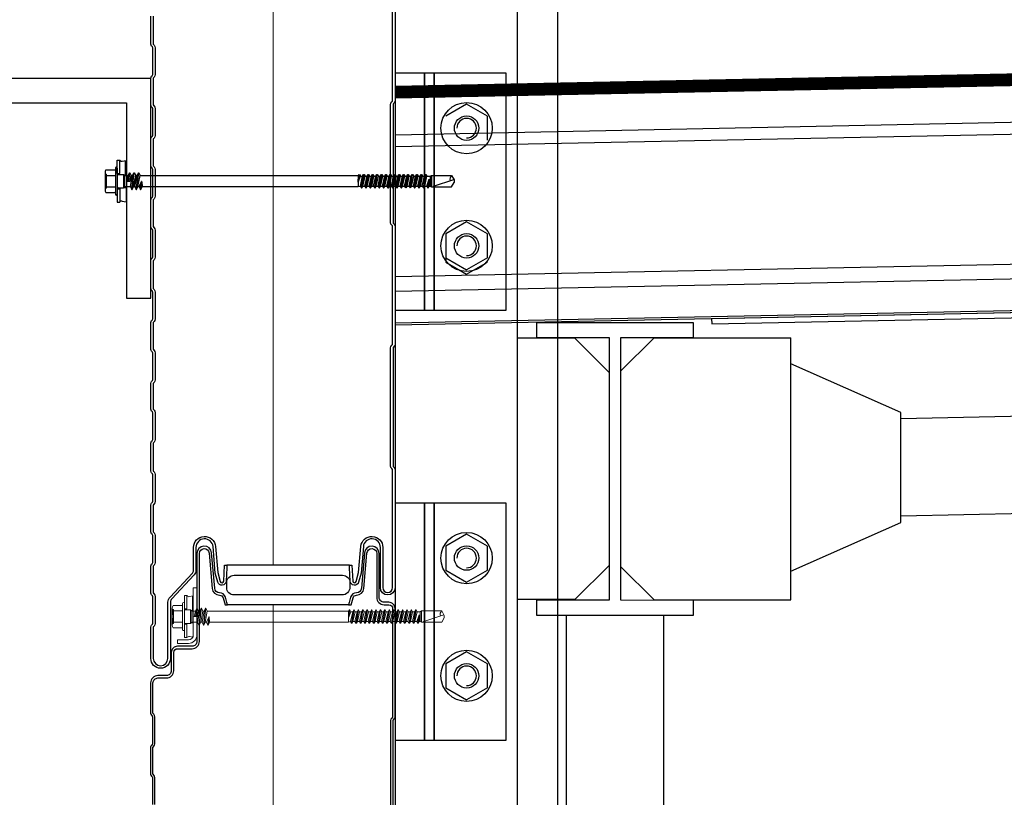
# Model space of a CAD drawing. Header units: millimetres. Extents: x -4835 to 23023, y -15404 to 3906.
# Tile 117 of 256: x 5074 to 5114, y -3531 to -3499. Entities that reach past the tile are written whole.
import ezdxf

# ---------------------------------------------------------------- set-up
doc = ezdxf.new("R2010")
doc.units = ezdxf.units.MM
doc.linetypes.add('ACAD_ISO03W100', pattern=[30, 12, -18])
for name, color, linetype in [('2D- Siatka Modularna', 7, 'Continuous'), ('detale', 7, 'Continuous'), ('wypelnienia wielobokow', 7, 'Continuous')]:
    doc.layers.add(name, color=color, linetype=linetype)
for name, color, linetype, lineweight in [('a___cienka___0.15', 10, 'Continuous', 15), ('a___ocieplenie', 214, 'BATTING', 5), ('a___przekrojowa___0.5', 7, 'Continuous', 25), ('a___widokowa_0.25', 130, 'Continuous', 25)]:
    doc.layers.add(name, color=color, linetype=linetype, lineweight=lineweight)
doc.linetypes.add('BATTING', pattern='A,0.0001,-0.1,[134,ltypeshp.shx,S=0.1,R=0,X=-0.1,Y=0],-0.2,[134,ltypeshp.shx,S=0.1,R=180,X=0.1,Y=0],-0.1', length=0.4001)

msp = doc.modelspace()

# ---------------------------------------------------------------- linework, layer by layer
at = {"layer": '2D- Siatka Modularna', "color": 2, "lineweight": 25}
msp.add_line((5095.5785, -3446.6096), (5095.5785, -3664.3131), dxfattribs=at)
at = {"layer": 'a___cienka___0.15'}
msp.add_lwpolyline([(5088.9285, -3501.8915), (5162.7067, -3500.404)], dxfattribs=at)
at = {"layer": 'a___ocieplenie', "ltscale": 12}
for p, q in [((5083.9337, -3453.5774), (5083.9337, -3521.5258)), ((5083.9337, -3523.1507), (5083.9337, -3626.5258))]:
    msp.add_line(p, q, dxfattribs=at)
at = {"layer": 'a___przekrojowa___0.5'}
for p, q in [((5162.7067, -3500.9041), (5088.9285, -3502.3916)), ((5162.7067, -3510.1188), (5088.9285, -3511.6063)), ((5162.7067, -3510.206), (5088.9285, -3511.6935))]:
    msp.add_line(p, q, dxfattribs=at)
at = {"layer": 'a___przekrojowa___0.5', "flags": 128}
for points in [[(5088.9285, -3497.6639), (5088.9285, -3502.5014, -0.1989124), (5088.8954, -3502.5813), (5088.8631, -3502.6136, 0.1989124), (5088.8485, -3502.6489), (5088.8485, -3507.4864, 0.1989124), (5088.8631, -3507.5218), (5088.8954, -3507.554, -0.1989124), (5088.9285, -3507.6339), (5088.9285, -3512.4714, -0.1989124), (5088.8954, -3512.5513), (5088.8631, -3512.5836, 0.1989124), (5088.8485, -3512.6189), (5088.8485, -3517.4564, 0.1989124), (5088.8631, -3517.4918), (5088.8954, -3517.524, -0.1989124), (5088.9285, -3517.6039), (5088.9285, -3522.4414, -1), (5088.3285, -3522.4414), (5088.3285, -3520.7914, 0.9572918), (5087.6298, -3520.7609), (5087.5373, -3521.8428), (5087.4381, -3522.2131, -0.853677), (5087.0943, -3522.1771), (5087.0649, -3521.6258), (5087.0596, -3521.5258), (5087.1597, -3521.5258), (5087.1942, -3522.1718, 0.8536771), (5087.3415, -3522.1872), (5087.4385, -3521.8255), (5087.5302, -3520.7523, -0.9574047), (5088.4285, -3520.7914), (5088.4285, -3522.4414, 1), (5088.8285, -3522.4414), (5088.8285, -3517.6039, 0.1989121), (5088.8247, -3517.5947), (5088.7924, -3517.5625, -0.1989121), (5088.7485, -3517.4564), (5088.7485, -3512.6189, -0.1989127), (5088.7924, -3512.5129), (5088.8247, -3512.4806, 0.1989127), (5088.8285, -3512.4714), (5088.8285, -3507.6339, 0.1989121), (5088.8247, -3507.6247), (5088.7924, -3507.5925, -0.1989121), (5088.7485, -3507.4864), (5088.7485, -3502.6489, -0.1989127), (5088.7924, -3502.5429), (5088.8247, -3502.5106, 0.1989127), (5088.8285, -3502.5014), (5088.8285, -3497.6639, 0.1989121)], [(5079.0285, -3499.0363), (5079.0285, -3500.1771, 0.1989124), (5079.0323, -3500.1863), (5079.0645, -3500.2186, -0.1989124), (5079.1085, -3500.3246), (5079.1085, -3501.4231, -0.1989124), (5079.0645, -3501.5292), (5079.0323, -3501.5614, 0.1989124), (5079.0285, -3501.5706), (5079.0285, -3502.6691, 0.1989124), (5079.0323, -3502.6783), (5079.0645, -3502.7106, -0.1989124), (5079.1085, -3502.8166), (5079.1085, -3503.9151, -0.1989124), (5079.0645, -3504.0212), (5079.0323, -3504.0534, 0.1989124), (5079.0285, -3504.0626), (5079.0285, -3505.1611, 0.1989124), (5079.0323, -3505.1703), (5079.0645, -3505.2026, -0.1989124), (5079.1085, -3505.3086), (5079.1085, -3506.4071, -0.1989124), (5079.0645, -3506.5132), (5079.0323, -3506.5454, 0.1989124), (5079.0285, -3506.5546), (5079.0285, -3507.6531, 0.1989124), (5079.0323, -3507.6623), (5079.0645, -3507.6946, -0.1989124), (5079.1085, -3507.8006), (5079.1085, -3508.8991, -0.1989124), (5079.0645, -3509.0052), (5079.0323, -3509.0374, 0.1989124), (5079.0285, -3509.0466), (5079.0285, -3510.1874, 0.1989124), (5079.0323, -3510.1966), (5079.0645, -3510.2289, -0.1989124), (5079.1085, -3510.3349), (5079.1085, -3511.4334, -0.1989124), (5079.0645, -3511.5395), (5079.0323, -3511.5717, 0.1989124), (5079.0285, -3511.5809), (5079.0285, -3512.6794, 0.1989124), (5079.0323, -3512.6886), (5079.0645, -3512.7209, -0.1989124), (5079.1085, -3512.8269), (5079.1085, -3513.9254, -0.1989124), (5079.0645, -3514.0315), (5079.0323, -3514.0637, 0.1989124), (5079.0285, -3514.0729), (5079.0285, -3515.1272, 0.1989124), (5079.0323, -3515.1364), (5079.0645, -3515.1686, -0.1989124), (5079.1085, -3515.2747), (5079.1085, -3516.3732, -0.1989124), (5079.0645, -3516.4793), (5079.0323, -3516.5115, 0.1989124), (5079.0285, -3516.5207), (5079.0285, -3517.6615, 0.1989124), (5079.0323, -3517.6707), (5079.0645, -3517.7029, -0.1989124), (5079.1085, -3517.809), (5079.1085, -3518.9075, -0.1989124), (5079.0645, -3519.0135), (5079.0323, -3519.0458, 0.1989124), (5079.0285, -3519.055), (5079.0285, -3520.1535, 0.1989124), (5079.0323, -3520.1627), (5079.0645, -3520.1949, -0.1989124), (5079.1085, -3520.301), (5079.1085, -3521.414, -0.1989124), (5079.0645, -3521.52), (5079.0323, -3521.5523, 0.1989124), (5079.0285, -3521.5615), (5079.0285, -3522.1107), (5079.0285, -3522.66, 0.1989124), (5079.0323, -3522.6692), (5079.0645, -3522.7014, -0.1989124), (5079.1085, -3522.8075), (5079.1085, -3523.906, -0.1989124), (5079.0645, -3524.012), (5079.0323, -3524.0443, 0.1989124), (5079.0285, -3524.0535), (5079.0285, -3524.6027), (5079.0285, -3525.152), (5079.0285, -3525.3418, 0.9999527), (5079.6285, -3525.3418), (5079.6285, -3523.0408, -0.2008708), (5079.718, -3522.8271), (5080.631, -3521.8452, 0.207508), (5080.6785, -3521.7357), (5080.6785, -3520.7918, -0.9595495), (5081.577, -3520.7547), (5081.6685, -3521.8255), (5081.7655, -3522.1872, 0.853677), (5081.9128, -3522.1718), (5081.9473, -3521.5258), (5082.0474, -3521.5258), (5082.0421, -3521.6258), (5082.0127, -3522.1771, -0.853677), (5081.6689, -3522.2131), (5081.5696, -3521.8428), (5081.4772, -3520.7609, 0.9568012), (5080.7785, -3520.7918), (5080.7785, -3521.7357, -0.2034328), (5080.7022, -3521.9155), (5079.7896, -3522.8969, 0.2034355), (5079.7285, -3523.0408), (5079.7285, -3525.3418, -0.9999526), (5078.9285, -3525.3418), (5078.9285, -3525.152), (5078.9285, -3524.6027), (5078.9285, -3524.0535, -0.1989124), (5078.9616, -3523.9736), (5078.9938, -3523.9413, 0.1989124), (5079.0085, -3523.906), (5079.0085, -3522.8075, 0.1989124), (5078.9938, -3522.7721), (5078.9616, -3522.7399, -0.1989124), (5078.9285, -3522.66), (5078.9285, -3522.1107), (5078.9285, -3521.5615, -0.1989124), (5078.9616, -3521.4816), (5078.9938, -3521.4493, 0.1989124), (5079.0085, -3521.414), (5079.0085, -3520.301, 0.1989124), (5078.9938, -3520.2656), (5078.9616, -3520.2334, -0.1989124), (5078.9285, -3520.1535), (5078.9285, -3519.055, -0.1989124), (5078.9616, -3518.9751), (5078.9938, -3518.9428, 0.1989124), (5079.0085, -3518.9075), (5079.0085, -3517.809, 0.1989124), (5078.9938, -3517.7736), (5078.9616, -3517.7414, -0.1989124), (5078.9285, -3517.6615), (5078.9285, -3516.5207, -0.1989124), (5078.9616, -3516.4408), (5078.9938, -3516.4085, 0.1989124), (5079.0085, -3516.3732), (5079.0085, -3515.2747, 0.1989124), (5078.9938, -3515.2394), (5078.9616, -3515.2071, -0.1989124), (5078.9285, -3515.1272), (5078.9285, -3514.0729, -0.1989124), (5078.9616, -3513.993), (5078.9938, -3513.9608, 0.1989124), (5079.0085, -3513.9254), (5079.0085, -3512.8269, 0.1989124), (5078.9938, -3512.7916), (5078.9616, -3512.7593, -0.1989124), (5078.9285, -3512.6794), (5078.9285, -3511.5809, -0.1989124), (5078.9616, -3511.501), (5078.9938, -3511.4688, 0.1989124), (5079.0085, -3511.4334), (5079.0085, -3510.3349, 0.1989124), (5078.9938, -3510.2996), (5078.9616, -3510.2673, -0.1989124), (5078.9285, -3510.1874), (5078.9285, -3509.0466, -0.1989124), (5078.9616, -3508.9667), (5078.9938, -3508.9345, 0.1989124), (5079.0085, -3508.8991), (5079.0085, -3507.8006, 0.1989124), (5078.9938, -3507.7653), (5078.9616, -3507.733, -0.1989124), (5078.9285, -3507.6531), (5078.9285, -3506.5546, -0.1989124), (5078.9616, -3506.4747), (5078.9938, -3506.4425, 0.1989124), (5079.0085, -3506.4071), (5079.0085, -3505.3086, 0.1989124), (5078.9938, -3505.2733), (5078.9616, -3505.241, -0.1989124), (5078.9285, -3505.1611), (5078.9285, -3504.0626, -0.1989124), (5078.9616, -3503.9827), (5078.9938, -3503.9505, 0.1989124), (5079.0085, -3503.9151), (5079.0085, -3502.8166, 0.1989124), (5078.9938, -3502.7813), (5078.9616, -3502.749, -0.1989124), (5078.9285, -3502.6691), (5078.9285, -3501.5706, -0.1989124), (5078.9616, -3501.4907), (5078.9938, -3501.4585, 0.1989124), (5079.0085, -3501.4231), (5079.0085, -3500.3246, 0.1989124), (5078.9938, -3500.2893), (5078.9616, -3500.257, -0.1989124), (5078.9285, -3500.1771), (5078.9285, -3499.0363, -0.1989124)], [(5079.098, -3531.3248), (5079.098, -3530.2263, 0.1989124), (5079.0541, -3530.1203), (5079.0218, -3530.088, -0.1989124), (5079.018, -3530.0788), (5079.018, -3528.9803, -0.1989124), (5079.0218, -3528.9711), (5079.0541, -3528.9389, 0.1989124), (5079.098, -3528.8328), (5079.098, -3527.7343, 0.1989124), (5079.0541, -3527.6283), (5079.0218, -3527.596, -0.1989124), (5079.018, -3527.5868), (5079.018, -3527.0376), (5079.018, -3526.4893), (5079.018, -3526.3418, -0.4142136), (5079.218, -3526.1418), (5079.568, -3526.1418, 0.4142136), (5079.868, -3525.8418), (5079.868, -3525.0918, -0.4142136), (5080.018, -3524.9418), (5080.618, -3524.9418, 0.4142136), (5080.918, -3524.6418), (5080.918, -3523.7741, 0.3779645), (5080.918, -3523.5095), (5080.918, -3521.0418, -0.9572917), (5081.3172, -3521.0244), (5081.444, -3522.4738, 0.3896975), (5081.7438, -3522.7477, -0.3402462), (5081.8891, -3522.8589), (5081.9673, -3523.1507), (5082.0708, -3523.1507), (5082.044, -3523.0507), (5081.9857, -3522.833, 0.3408827), (5081.7429, -3522.6477, -0.3888787), (5081.5437, -3522.4651), (5081.4169, -3521.0157, 0.9572917), (5080.818, -3521.0418), (5080.818, -3523.5095, 0.1826758), (5080.843, -3523.5757, -0.3779645), (5080.843, -3523.708, 0.1826758), (5080.818, -3523.7741), (5080.818, -3524.6418, -0.4142136), (5080.618, -3524.8418), (5080.018, -3524.8418, 0.4142136), (5079.768, -3525.0918), (5079.768, -3525.8418, -0.4142136), (5079.568, -3526.0418), (5079.218, -3526.0418, 0.4142136), (5078.918, -3526.3418), (5078.918, -3526.4893), (5078.918, -3527.0376), (5078.918, -3527.5868, 0.1989124), (5078.9511, -3527.6667), (5078.9834, -3527.699, -0.1989124), (5078.998, -3527.7343), (5078.998, -3528.8328, -0.1989124), (5078.9834, -3528.8682), (5078.9511, -3528.9004, 0.1989124), (5078.918, -3528.9803), (5078.918, -3530.0788, 0.1989124), (5078.9511, -3530.1587), (5078.9834, -3530.191, -0.1989124), (5078.998, -3530.2263), (5078.998, -3531.3248, -0.1989124)], [(5088.8485, -3532.7264), (5088.8485, -3527.8889, -0.1989124), (5088.8631, -3527.8536), (5088.8954, -3527.8213, 0.1989124), (5088.9285, -3527.7414), (5088.9285, -3523.2921, 0.4142136), (5088.6785, -3523.0421), (5088.4785, -3523.0421, -0.4142136), (5088.2785, -3522.8421), (5088.2785, -3521.0421, 0.9670899), (5087.6791, -3521.0221), (5087.5528, -3522.4654, -0.3907222), (5087.3523, -3522.648, 0.3394543), (5087.1108, -3522.8333), (5087.0525, -3523.0507), (5087.0258, -3523.1507), (5087.1293, -3523.1507), (5087.2074, -3522.8592, -0.3402462), (5087.3527, -3522.748, 0.3896975), (5087.6524, -3522.4741), (5087.7788, -3521.0297, -0.9693701), (5088.1785, -3521.0421), (5088.1785, -3522.8421, 0.4142136), (5088.4785, -3523.1421), (5088.6785, -3523.1421, -0.4142136), (5088.8285, -3523.2921), (5088.8285, -3527.7414, -0.1989127), (5088.8247, -3527.7506), (5088.7924, -3527.7829, 0.1989127), (5088.7485, -3527.8889), (5088.7485, -3532.7264, 0.1989121)]]:
    msp.add_lwpolyline(points, format="xyb", dxfattribs=at)
at = {"layer": 'a___przekrojowa___0.5'}
msp.add_lwpolyline([(5094.7285, -3511.5765), (5101.1285, -3511.5774), (5101.1285, -3512.2057), (5098.1635, -3512.2065), (5098.1635, -3522.9465), (5101.1285, -3522.947), (5101.1285, -3523.5765), (5094.7285, -3523.5765), (5094.7285, -3522.9465), (5097.7085, -3522.9465), (5097.7085, -3512.2065), (5094.7285, -3512.2065)], close=True, dxfattribs=at)
at = {"layer": 'a___widokowa_0.25'}
for p, q in [((5088.9285, -3467.5774), (5088.9287, -3659.3131)), ((5093.9285, -3478.5774), (5093.9285, -3608.0474)), ((5078.9285, -3501.5774), (5048.9285, -3501.5774)), ((5078.9285, -3510.5774), (5078.9285, -3501.5774)), ((5048.9285, -3502.5774), (5077.9285, -3502.5774)), ((5077.9285, -3502.5774), (5077.9285, -3510.5774)), ((5162.7067, -3502.4107), (5088.9285, -3503.8982)), ((5162.7067, -3502.8956), (5088.9285, -3504.3831)), ((5162.7067, -3508.2238), (5088.9285, -3509.7112)), ((5162.7067, -3508.8183), (5088.9285, -3510.3057)), ((5077.9285, -3510.5774), (5078.9285, -3510.5774)), ((5096.2923, -3512.2274), (5093.9285, -3512.2274)), ((5097.6923, -3513.6274), (5096.2923, -3512.2274)), ((5098.1635, -3513.576), (5099.533, -3512.2065)), ((5099.533, -3512.2065), (5105.1335, -3512.2065)), ((5105.1335, -3522.9465), (5105.1335, -3512.2065)), ((5109.6335, -3515.266), (5105.1335, -3513.266)), ((5109.6335, -3519.766), (5109.6335, -3515.266)), ((5109.6335, -3515.5161), (5114.7657, -3515.4057)), ((5114.9285, -3519.4031), (5109.6335, -3519.517)), ((5105.1335, -3521.766), (5109.6335, -3519.766)), ((5087.0701, -3521.5258), (5082.0474, -3521.5258)), ((5097.6923, -3521.527), (5096.2923, -3522.927)), ((5098.1635, -3521.5771), (5099.533, -3522.9465)), ((5087.0258, -3523.1507), (5082.0708, -3523.1507)), ((5096.2923, -3522.927), (5093.9285, -3522.927)), ((5099.533, -3522.9465), (5105.1335, -3522.9465)), ((5095.9285, -3523.5774), (5095.9285, -3569.4163)), ((5099.9285, -3569.4163), (5099.9285, -3523.5774))]:
    msp.add_line(p, q, dxfattribs=at)
at = {"layer": 'a___widokowa_0.25', "linetype": 'ACAD_ISO03W100', "ltscale": 0.1, "const_width": 0.5}
msp.add_lwpolyline([(5088.9285, -3502.1415), (5162.7067, -3500.6541)], dxfattribs=at)
at = {"layer": 'a___widokowa_0.25', "flags": 128}
msp.add_lwpolyline([(5101.891, -3511.635), (5135.9351, -3510.9487), (5135.931, -3510.7458), (5101.8869, -3511.4322)], close=True, dxfattribs=at)
at = {"layer": 'detale'}
for p, q in [((5091.8583, -3502.6349), (5091.0083, -3503.1256)), ((5092.7083, -3503.1256), (5091.8583, -3502.6349)), ((5092.7083, -3504.1071), (5092.7083, -3503.1256)), ((5077.5569, -3505.4742), (5077.5569, -3504.9264)), ((5077.5569, -3504.9264), (5077.6569, -3504.9264)), ((5077.6569, -3505.4742), (5077.6569, -3504.9264)), ((5077.7589, -3504.9717), (5077.9169, -3504.9438)), ((5077.8905, -3505.5288), (5077.8905, -3504.9438)), ((5077.0568, -3505.4426), (5077.0568, -3506.135)), ((5077.0924, -3505.3272), (5077.4568, -3505.3272)), ((5077.4768, -3505.2538), (5077.4768, -3505.7888)), ((5077.5569, -3505.2538), (5077.5569, -3505.7888)), ((5077.5569, -3505.3829), (5077.5569, -3505.7888)), ((5078.0021, -3505.5638), (5078.0581, -3505.4438)), ((5078.0128, -3505.7888), (5078.0581, -3505.4438)), ((5078.0278, -3505.7888), (5078.0731, -3505.4438)), ((5078.0581, -3505.4438), (5078.0731, -3505.4438)), ((5078.0731, -3505.4438), (5078.129, -3505.5638)), ((5078.1486, -3506.1338), (5078.2391, -3505.4438)), ((5078.1636, -3506.1338), (5078.2541, -3505.4438)), ((5078.1831, -3505.5638), (5078.2391, -3505.4438)), ((5078.2391, -3505.4438), (5078.2541, -3505.4438)), ((5078.2541, -3505.4438), (5078.31, -3505.5638)), ((5078.3296, -3506.1338), (5078.4201, -3505.4438)), ((5078.3446, -3506.1338), (5078.4351, -3505.4438)), ((5078.3641, -3505.5638), (5078.4201, -3505.4438)), ((5078.4201, -3505.4438), (5078.4351, -3505.4438)), ((5078.4351, -3505.4438), (5078.4911, -3505.5638)), ((5077.0568, -3505.4874), (5077.1068, -3505.5008)), ((5077.0924, -3505.558), (5077.4768, -3505.558)), ((5077.1068, -3505.5008), (5077.1068, -3506.0769)), ((5077.4768, -3505.7888), (5077.4768, -3506.3238)), ((5077.5569, -3505.4742), (5077.6569, -3505.4742)), ((5077.5569, -3505.7888), (5077.5569, -3506.3238)), ((5077.5869, -3505.5128), (5077.8059, -3505.5128)), ((5077.8059, -3505.5128), (5077.8569, -3505.5638)), ((5077.8059, -3505.5128), (5077.8059, -3506.0648)), ((5077.8062, -3505.5362), (5077.8905, -3505.5288)), ((5077.8569, -3505.5638), (5077.8569, -3506.0138)), ((5077.8569, -3505.5638), (5078.0021, -3505.5638)), ((5077.8905, -3505.5288), (5077.8905, -3505.5638)), ((5077.9569, -3505.7888), (5078.0021, -3505.5638)), ((5077.9569, -3505.7888), (5078.0838, -3505.7888)), ((5078.0838, -3505.7888), (5078.129, -3505.5638)), ((5078.0926, -3506.0138), (5078.1831, -3505.5638)), ((5078.129, -3505.5638), (5078.1831, -3505.5638)), ((5078.2195, -3506.0138), (5078.31, -3505.5638)), ((5078.2736, -3506.0138), (5078.3641, -3505.5638)), ((5078.31, -3505.5638), (5078.3641, -3505.5638)), ((5078.4006, -3506.0138), (5078.4911, -3505.5638)), ((5078.4546, -3506.0138), (5078.5538, -3505.8076)), ((5078.4911, -3505.5638), (5087.433, -3505.5638)), ((5078.5106, -3506.1338), (5078.5531, -3505.8099)), ((5078.5256, -3506.1338), (5078.5678, -3505.8118)), ((5078.5679, -3505.8104), (5078.5816, -3506.0138)), ((5087.4242, -3505.8337), (5087.4769, -3505.5138)), ((5087.4242, -3505.8337), (5087.4619, -3505.5138)), ((5087.4242, -3505.8337), (5087.433, -3505.5638)), ((5087.4242, -3505.8337), (5087.5202, -3505.5888)), ((5087.4242, -3505.8337), (5087.4242, -3506.0138)), ((5087.433, -3505.5638), (5087.4619, -3505.5138)), ((5087.4769, -3505.5138), (5087.5202, -3505.5888)), ((5087.5091, -3505.9888), (5087.5996, -3505.5888)), ((5087.5202, -3505.5888), (5087.5996, -3505.5888)), ((5087.5524, -3506.0638), (5087.6429, -3505.5138)), ((5087.5674, -3506.0638), (5087.6579, -3505.5138)), ((5087.5996, -3505.5888), (5087.6429, -3505.5138)), ((5087.6107, -3505.9888), (5087.7012, -3505.5888)), ((5087.6429, -3505.5138), (5087.6579, -3505.5138)), ((5087.6579, -3505.5138), (5087.7012, -3505.5888)), ((5087.6901, -3505.9888), (5087.7806, -3505.5888)), ((5087.7012, -3505.5888), (5087.7806, -3505.5888)), ((5087.7334, -3506.0638), (5087.8239, -3505.5138)), ((5087.7484, -3506.0638), (5087.8389, -3505.5138)), ((5087.7806, -3505.5888), (5087.8239, -3505.5138)), ((5087.7917, -3505.9888), (5087.8822, -3505.5888)), ((5087.8239, -3505.5138), (5087.8389, -3505.5138)), ((5087.8389, -3505.5138), (5087.8822, -3505.5888)), ((5087.8711, -3505.9888), (5087.9616, -3505.5888)), ((5087.8822, -3505.5888), (5087.9616, -3505.5888)), ((5087.9144, -3506.0638), (5088.0049, -3505.5138)), ((5087.9294, -3506.0638), (5088.0199, -3505.5138)), ((5087.9616, -3505.5888), (5088.0049, -3505.5138)), ((5087.9727, -3505.9888), (5088.0632, -3505.5888)), ((5088.0049, -3505.5138), (5088.0199, -3505.5138)), ((5088.0199, -3505.5138), (5088.0632, -3505.5888)), ((5088.0521, -3505.9888), (5088.1426, -3505.5888)), ((5088.0632, -3505.5888), (5088.1426, -3505.5888)), ((5088.0954, -3506.0638), (5088.1859, -3505.5138)), ((5088.1104, -3506.0638), (5088.2009, -3505.5138)), ((5088.1426, -3505.5888), (5088.1859, -3505.5138)), ((5088.1537, -3505.9888), (5088.2442, -3505.5888)), ((5088.1859, -3505.5138), (5088.2009, -3505.5138)), ((5088.2009, -3505.5138), (5088.2442, -3505.5888)), ((5088.2331, -3505.9888), (5088.3236, -3505.5888)), ((5088.2442, -3505.5888), (5088.3236, -3505.5888)), ((5088.2764, -3506.0638), (5088.3669, -3505.5138)), ((5088.2914, -3506.0638), (5088.3819, -3505.5138)), ((5088.3236, -3505.5888), (5088.3669, -3505.5138)), ((5088.3347, -3505.9888), (5088.4252, -3505.5888)), ((5088.3669, -3505.5138), (5088.3819, -3505.5138)), ((5088.3819, -3505.5138), (5088.4252, -3505.5888)), ((5088.4141, -3505.9888), (5088.5046, -3505.5888)), ((5088.4252, -3505.5888), (5088.5046, -3505.5888)), ((5088.4574, -3506.0638), (5088.5479, -3505.5138)), ((5088.4724, -3506.0638), (5088.5629, -3505.5138)), ((5088.5046, -3505.5888), (5088.5479, -3505.5138)), ((5088.5157, -3505.9888), (5088.6062, -3505.5888)), ((5088.5479, -3505.5138), (5088.5629, -3505.5138)), ((5088.5629, -3505.5138), (5088.6062, -3505.5888)), ((5088.5951, -3505.9888), (5088.6856, -3505.5888)), ((5088.6062, -3505.5888), (5088.6856, -3505.5888)), ((5088.6384, -3506.0638), (5088.7289, -3505.5138)), ((5088.6534, -3506.0638), (5088.7439, -3505.5138)), ((5088.6856, -3505.5888), (5088.7289, -3505.5138)), ((5088.6967, -3505.9888), (5088.7872, -3505.5888)), ((5088.7289, -3505.5138), (5088.7439, -3505.5138)), ((5088.7439, -3505.5138), (5088.7872, -3505.5888)), ((5088.7761, -3505.9888), (5088.8666, -3505.5888)), ((5088.7872, -3505.5888), (5088.8666, -3505.5888)), ((5088.8194, -3506.0638), (5088.9099, -3505.5138)), ((5088.8344, -3506.0638), (5088.9249, -3505.5138)), ((5088.8666, -3505.5888), (5088.9099, -3505.5138)), ((5088.8777, -3505.9888), (5088.9682, -3505.5888)), ((5088.9099, -3505.5138), (5088.9249, -3505.5138)), ((5088.9249, -3505.5138), (5088.9682, -3505.5888)), ((5088.9571, -3505.9888), (5089.0476, -3505.5888)), ((5088.9682, -3505.5888), (5089.0476, -3505.5888)), ((5089.0004, -3506.0638), (5089.0909, -3505.5138)), ((5089.0154, -3506.0638), (5089.1059, -3505.5138)), ((5089.0476, -3505.5888), (5089.0909, -3505.5138)), ((5089.0587, -3505.9888), (5089.1492, -3505.5888)), ((5089.0909, -3505.5138), (5089.1059, -3505.5138)), ((5089.1059, -3505.5138), (5089.1492, -3505.5888)), ((5089.1381, -3505.9888), (5089.2286, -3505.5888)), ((5089.1492, -3505.5888), (5089.2286, -3505.5888)), ((5089.1814, -3506.0638), (5089.2719, -3505.5138)), ((5089.1964, -3506.0638), (5089.2869, -3505.5138)), ((5089.2286, -3505.5888), (5089.2719, -3505.5138)), ((5089.2397, -3505.9888), (5089.3302, -3505.5888)), ((5089.2719, -3505.5138), (5089.2869, -3505.5138)), ((5089.2869, -3505.5138), (5089.3302, -3505.5888)), ((5089.3191, -3505.9888), (5089.4096, -3505.5888)), ((5089.3302, -3505.5888), (5089.4096, -3505.5888)), ((5089.3624, -3506.0638), (5089.4529, -3505.5138)), ((5089.3774, -3506.0638), (5089.4679, -3505.5138)), ((5089.4096, -3505.5888), (5089.4529, -3505.5138)), ((5089.4207, -3505.9888), (5089.5112, -3505.5888)), ((5089.4529, -3505.5138), (5089.4679, -3505.5138)), ((5089.4679, -3505.5138), (5089.5112, -3505.5888)), ((5089.5001, -3505.9888), (5089.5906, -3505.5888)), ((5089.5112, -3505.5888), (5089.5906, -3505.5888)), ((5089.5434, -3506.0638), (5089.6339, -3505.5138)), ((5089.5584, -3506.0638), (5089.6489, -3505.5138)), ((5089.5906, -3505.5888), (5089.6339, -3505.5138)), ((5089.6017, -3505.9888), (5089.6923, -3505.5888)), ((5089.6339, -3505.5138), (5089.6489, -3505.5138)), ((5089.6489, -3505.5138), (5089.6923, -3505.5888)), ((5089.6811, -3505.9888), (5089.7717, -3505.5888)), ((5089.6923, -3505.5888), (5089.7717, -3505.5888)), ((5089.7245, -3506.0638), (5089.815, -3505.5138)), ((5089.7395, -3506.0638), (5089.83, -3505.5138)), ((5089.7717, -3505.5888), (5089.815, -3505.5138)), ((5089.7828, -3505.9888), (5089.8733, -3505.5888)), ((5089.815, -3505.5138), (5089.83, -3505.5138)), ((5089.83, -3505.5138), (5089.8733, -3505.5888)), ((5089.8622, -3505.9888), (5089.9527, -3505.5888)), ((5089.8733, -3505.5888), (5089.9527, -3505.5888)), ((5089.9055, -3506.0638), (5089.996, -3505.5138)), ((5089.9205, -3506.0638), (5090.011, -3505.5138)), ((5089.9527, -3505.5888), (5089.996, -3505.5138)), ((5089.9638, -3505.9888), (5090.0543, -3505.5888)), ((5089.996, -3505.5138), (5090.011, -3505.5138)), ((5090.011, -3505.5138), (5090.0543, -3505.5888)), ((5090.0432, -3505.9888), (5090.1337, -3505.5888)), ((5090.0543, -3505.5888), (5090.1337, -3505.5888)), ((5090.0865, -3506.0638), (5090.177, -3505.5138)), ((5090.1015, -3506.0638), (5090.192, -3505.5138)), ((5090.1337, -3505.5888), (5090.177, -3505.5138)), ((5090.1448, -3505.9888), (5090.2353, -3505.5888)), ((5090.177, -3505.5138), (5090.192, -3505.5138)), ((5090.192, -3505.5138), (5090.2353, -3505.5888)), ((5090.2242, -3505.9888), (5090.3258, -3505.7095)), ((5090.2353, -3505.5888), (5090.3628, -3505.5888)), ((5090.2675, -3506.0638), (5090.3258, -3505.7095)), ((5090.2825, -3506.0638), (5090.3258, -3505.7095)), ((5090.3258, -3505.7095), (5090.3258, -3505.9888)), ((5090.3628, -3505.5888), (5090.4191, -3505.5563)), ((5090.3628, -3505.5888), (5090.3628, -3505.9888)), ((5090.4191, -3505.5563), (5091.242, -3505.5563)), ((5090.4191, -3505.5563), (5090.4191, -3506.0213)), ((5090.5076, -3505.9921), (5091.3358, -3505.7188)), ((5091.242, -3505.5563), (5091.3474, -3505.7388)), ((5091.242, -3506.0213), (5091.3474, -3505.8388)), ((5091.3474, -3505.7388), (5091.3474, -3505.8388)), ((5077.0568, -3506.0902), (5077.1068, -3506.0769)), ((5077.0924, -3506.0196), (5077.4768, -3506.0196)), ((5077.0924, -3506.2504), (5077.4568, -3506.2504)), ((5077.5569, -3506.1034), (5077.5569, -3506.6512)), ((5077.5569, -3506.1034), (5077.6569, -3506.1034)), ((5077.5869, -3506.0648), (5077.8059, -3506.0648)), ((5077.6569, -3506.1034), (5077.6569, -3506.6512)), ((5077.8059, -3506.0648), (5077.8569, -3506.0138)), ((5077.8072, -3506.0635), (5077.8905, -3506.0488)), ((5077.8569, -3506.0138), (5078.0926, -3506.0138)), ((5077.8905, -3506.0138), (5077.8905, -3506.0488)), ((5077.9169, -3506.0488), (5077.9169, -3506.6338)), ((5078.0926, -3506.0138), (5078.1486, -3506.1338)), ((5078.1486, -3506.1338), (5078.1636, -3506.1338)), ((5078.1636, -3506.1338), (5078.2195, -3506.0138)), ((5078.2195, -3506.0138), (5078.2736, -3506.0138)), ((5078.2736, -3506.0138), (5078.3296, -3506.1338)), ((5078.3296, -3506.1338), (5078.3446, -3506.1338)), ((5078.3446, -3506.1338), (5078.4006, -3506.0138)), ((5078.4006, -3506.0138), (5078.4546, -3506.0138)), ((5078.4546, -3506.0138), (5078.5106, -3506.1338)), ((5078.5106, -3506.1338), (5078.5256, -3506.1338)), ((5078.5256, -3506.1338), (5078.5816, -3506.0138)), ((5078.5816, -3506.0138), (5087.4242, -3506.0138)), ((5087.4242, -3506.0138), (5087.5091, -3505.9888)), ((5087.5091, -3505.9888), (5087.5524, -3506.0638)), ((5087.5524, -3506.0638), (5087.5674, -3506.0638)), ((5087.5674, -3506.0638), (5087.6107, -3505.9888)), ((5087.6107, -3505.9888), (5087.6901, -3505.9888)), ((5087.6901, -3505.9888), (5087.7334, -3506.0638)), ((5087.7334, -3506.0638), (5087.7484, -3506.0638)), ((5087.7484, -3506.0638), (5087.7917, -3505.9888)), ((5087.7917, -3505.9888), (5087.8711, -3505.9888)), ((5087.8711, -3505.9888), (5087.9144, -3506.0638)), ((5087.9144, -3506.0638), (5087.9294, -3506.0638)), ((5087.9294, -3506.0638), (5087.9727, -3505.9888)), ((5087.9727, -3505.9888), (5088.0521, -3505.9888)), ((5088.0521, -3505.9888), (5088.0954, -3506.0638)), ((5088.0954, -3506.0638), (5088.1104, -3506.0638)), ((5088.1104, -3506.0638), (5088.1537, -3505.9888)), ((5088.1537, -3505.9888), (5088.2331, -3505.9888)), ((5088.2331, -3505.9888), (5088.2764, -3506.0638)), ((5088.2764, -3506.0638), (5088.2914, -3506.0638)), ((5088.2914, -3506.0638), (5088.3347, -3505.9888)), ((5088.3347, -3505.9888), (5088.4141, -3505.9888)), ((5088.4141, -3505.9888), (5088.4574, -3506.0638)), ((5088.4574, -3506.0638), (5088.4724, -3506.0638)), ((5088.4724, -3506.0638), (5088.5157, -3505.9888)), ((5088.5157, -3505.9888), (5088.5951, -3505.9888)), ((5088.5951, -3505.9888), (5088.6384, -3506.0638)), ((5088.6384, -3506.0638), (5088.6534, -3506.0638)), ((5088.6534, -3506.0638), (5088.6967, -3505.9888)), ((5088.6967, -3505.9888), (5088.7761, -3505.9888)), ((5088.7761, -3505.9888), (5088.8194, -3506.0638)), ((5088.8194, -3506.0638), (5088.8344, -3506.0638)), ((5088.8344, -3506.0638), (5088.8777, -3505.9888)), ((5088.8777, -3505.9888), (5088.9571, -3505.9888)), ((5088.9571, -3505.9888), (5089.0004, -3506.0638)), ((5089.0004, -3506.0638), (5089.0154, -3506.0638)), ((5089.0154, -3506.0638), (5089.0587, -3505.9888)), ((5089.0587, -3505.9888), (5089.1381, -3505.9888)), ((5089.1381, -3505.9888), (5089.1814, -3506.0638)), ((5089.1814, -3506.0638), (5089.1964, -3506.0638)), ((5089.1964, -3506.0638), (5089.2397, -3505.9888)), ((5089.2397, -3505.9888), (5089.3191, -3505.9888)), ((5089.3191, -3505.9888), (5089.3624, -3506.0638)), ((5089.3774, -3506.0638), (5089.4207, -3505.9888)), ((5089.4207, -3505.9888), (5089.5001, -3505.9888)), ((5089.5001, -3505.9888), (5089.5434, -3506.0638)), ((5089.5584, -3506.0638), (5089.6017, -3505.9888)), ((5089.6017, -3505.9888), (5089.6811, -3505.9888)), ((5089.6811, -3505.9888), (5089.7245, -3506.0638)), ((5089.7245, -3506.0638), (5089.7395, -3506.0638)), ((5089.7395, -3506.0638), (5089.7828, -3505.9888)), ((5089.7828, -3505.9888), (5089.8622, -3505.9888)), ((5089.8622, -3505.9888), (5089.9055, -3506.0638)), ((5089.9055, -3506.0638), (5089.9205, -3506.0638)), ((5089.9205, -3506.0638), (5089.9638, -3505.9888)), ((5089.9638, -3505.9888), (5090.0432, -3505.9888)), ((5090.0432, -3505.9888), (5090.0865, -3506.0638)), ((5090.0865, -3506.0638), (5090.1015, -3506.0638)), ((5090.1015, -3506.0638), (5090.1448, -3505.9888)), ((5090.1448, -3505.9888), (5090.2242, -3505.9888)), ((5090.2242, -3505.9888), (5090.2675, -3506.0638)), ((5090.2675, -3506.0638), (5090.2825, -3506.0638)), ((5090.2825, -3506.0638), (5090.3258, -3505.9888)), ((5090.3258, -3505.9888), (5090.3628, -3505.9888)), ((5090.3628, -3505.9888), (5090.4191, -3506.0213)), ((5090.4191, -3506.0213), (5091.242, -3506.0213)), ((5077.5569, -3506.6512), (5077.6569, -3506.6512)), ((5077.7589, -3506.6059), (5077.9169, -3506.6338)), ((5091.8583, -3507.4581), (5091.0083, -3507.9489)), ((5092.7083, -3507.9489), (5091.8583, -3507.4581)), ((5091.0083, -3507.9489), (5091.0083, -3508.9304)), ((5091.0083, -3508.1256), (5091.0083, -3509.1071)), ((5092.7083, -3508.9304), (5092.7083, -3507.9489)), ((5091.0083, -3508.9304), (5091.8583, -3509.4211)), ((5092.7083, -3508.9304), (5091.8583, -3509.4211)), ((5091.0083, -3509.1071), (5091.8583, -3509.5979)), ((5091.8583, -3509.5979), (5092.7083, -3509.1071)), ((5091.8583, -3520.2479), (5091.0083, -3520.7387)), ((5092.7083, -3520.7387), (5091.8583, -3520.2479)), ((5091.0083, -3520.7387), (5091.0083, -3521.7201)), ((5092.7083, -3521.7201), (5092.7083, -3520.7387)), ((5091.0083, -3521.7201), (5091.8583, -3522.2109)), ((5091.8583, -3522.2109), (5092.7083, -3521.7201)), ((5091.8583, -3525.0711), (5091.0083, -3525.5619)), ((5092.7083, -3525.5619), (5091.8583, -3525.0711)), ((5091.0083, -3525.5619), (5091.0083, -3526.5434)), ((5092.7083, -3526.5434), (5092.7083, -3525.5619)), ((5091.0083, -3526.5434), (5091.8583, -3527.0341)), ((5092.7083, -3526.5434), (5091.8583, -3527.0341))]:
    msp.add_line(p, q, dxfattribs=at)
at = {"layer": 'detale', "lineweight": 5}
for p, q in [((5080.308, -3523.3122), (5080.308, -3522.7644)), ((5080.308, -3522.7644), (5080.408, -3522.7644)), ((5080.408, -3523.3122), (5080.408, -3522.7644)), ((5080.51, -3522.8097), (5080.668, -3522.7818)), ((5080.6416, -3523.3668), (5080.6416, -3522.7818)), ((5080.668, -3524.3768), (5080.668, -3522.4545)), ((5080.818, -3522.4545), (5080.668, -3522.4545)), ((5080.818, -3524.3768), (5080.818, -3522.4545)), ((5079.8435, -3523.1652), (5080.208, -3523.1652)), ((5080.228, -3523.0918), (5080.228, -3523.6268)), ((5080.308, -3523.0918), (5080.308, -3523.6268)), ((5079.808, -3523.2806), (5079.808, -3523.973)), ((5079.808, -3523.3253), (5079.858, -3523.3387)), ((5079.8435, -3523.396), (5080.228, -3523.396)), ((5079.858, -3523.3387), (5079.858, -3523.9148)), ((5080.308, -3523.2209), (5080.308, -3523.6268)), ((5080.308, -3523.3122), (5080.408, -3523.3122)), ((5080.338, -3523.3508), (5080.557, -3523.3508)), ((5080.557, -3523.3508), (5080.608, -3523.4018)), ((5080.557, -3523.3508), (5080.557, -3523.9028)), ((5080.5573, -3523.3742), (5080.6416, -3523.3668)), ((5080.608, -3523.4018), (5080.608, -3523.8518)), ((5080.608, -3523.4018), (5080.7532, -3523.4018)), ((5080.6416, -3523.3668), (5080.6416, -3523.4018)), ((5080.708, -3523.6268), (5080.7532, -3523.4018)), ((5080.7532, -3523.4018), (5080.8092, -3523.2818)), ((5080.764, -3523.6268), (5080.8092, -3523.2818)), ((5080.779, -3523.6268), (5080.8242, -3523.2818)), ((5080.8092, -3523.2818), (5080.8242, -3523.2818)), ((5080.8242, -3523.2818), (5080.8802, -3523.4018)), ((5080.8349, -3523.6268), (5080.8802, -3523.4018)), ((5080.8437, -3523.8518), (5080.9343, -3523.4018)), ((5080.8802, -3523.4018), (5080.9343, -3523.4018)), ((5080.8997, -3523.9718), (5080.9902, -3523.2818)), ((5080.9147, -3523.9718), (5081.0052, -3523.2818)), ((5080.9343, -3523.4018), (5080.9902, -3523.2818)), ((5080.9707, -3523.8518), (5081.0612, -3523.4018)), ((5080.9902, -3523.2818), (5081.0052, -3523.2818)), ((5081.0052, -3523.2818), (5081.0612, -3523.4018)), ((5081.0248, -3523.8518), (5081.1153, -3523.4018)), ((5081.0612, -3523.4018), (5081.1153, -3523.4018)), ((5081.0807, -3523.9718), (5081.1712, -3523.2818)), ((5081.0957, -3523.9718), (5081.1862, -3523.2818)), ((5081.1153, -3523.4018), (5081.1712, -3523.2818)), ((5081.1517, -3523.8518), (5081.2422, -3523.4018)), ((5081.1712, -3523.2818), (5081.1862, -3523.2818)), ((5081.1862, -3523.2818), (5081.2422, -3523.4018)), ((5081.2422, -3523.4018), (5087.028, -3523.4018)), ((5087.0192, -3523.6717), (5087.0718, -3523.3518)), ((5087.0192, -3523.6717), (5087.0568, -3523.3518)), ((5087.0192, -3523.6717), (5087.028, -3523.4018)), ((5087.0192, -3523.6717), (5087.1151, -3523.4268)), ((5087.028, -3523.4018), (5087.0568, -3523.3518)), ((5087.0568, -3523.3518), (5087.0718, -3523.3518)), ((5087.0718, -3523.3518), (5087.1151, -3523.4268)), ((5087.104, -3523.8268), (5087.1945, -3523.4268)), ((5087.1151, -3523.4268), (5087.1945, -3523.4268)), ((5087.1473, -3523.9018), (5087.2378, -3523.3518)), ((5087.1623, -3523.9018), (5087.2528, -3523.3518)), ((5087.1945, -3523.4268), (5087.2378, -3523.3518)), ((5087.2056, -3523.8268), (5087.2962, -3523.4268)), ((5087.2378, -3523.3518), (5087.2528, -3523.3518)), ((5087.2528, -3523.3518), (5087.2962, -3523.4268)), ((5087.285, -3523.8268), (5087.3756, -3523.4268)), ((5087.2962, -3523.4268), (5087.3756, -3523.4268)), ((5087.3284, -3523.9018), (5087.4189, -3523.3518)), ((5087.3434, -3523.9018), (5087.4339, -3523.3518)), ((5087.3756, -3523.4268), (5087.4189, -3523.3518)), ((5087.3867, -3523.8268), (5087.4772, -3523.4268)), ((5087.4189, -3523.3518), (5087.4339, -3523.3518)), ((5087.4339, -3523.3518), (5087.4772, -3523.4268)), ((5087.4661, -3523.8268), (5087.5566, -3523.4268)), ((5087.4772, -3523.4268), (5087.5566, -3523.4268)), ((5087.5094, -3523.9018), (5087.5999, -3523.3518)), ((5087.5244, -3523.9018), (5087.6149, -3523.3518)), ((5087.5566, -3523.4268), (5087.5999, -3523.3518)), ((5087.5677, -3523.8268), (5087.6582, -3523.4268)), ((5087.5999, -3523.3518), (5087.6149, -3523.3518)), ((5087.6149, -3523.3518), (5087.6582, -3523.4268)), ((5087.6471, -3523.8268), (5087.7376, -3523.4268)), ((5087.6582, -3523.4268), (5087.7376, -3523.4268)), ((5087.6904, -3523.9018), (5087.7809, -3523.3518)), ((5087.7054, -3523.9018), (5087.7959, -3523.3518)), ((5087.7376, -3523.4268), (5087.7809, -3523.3518)), ((5087.7487, -3523.8268), (5087.8392, -3523.4268)), ((5087.7809, -3523.3518), (5087.7959, -3523.3518)), ((5087.7959, -3523.3518), (5087.8392, -3523.4268)), ((5087.8281, -3523.8268), (5087.9186, -3523.4268)), ((5087.8392, -3523.4268), (5087.9186, -3523.4268)), ((5087.8714, -3523.9018), (5087.9619, -3523.3518)), ((5087.8864, -3523.9018), (5087.9769, -3523.3518)), ((5087.9186, -3523.4268), (5087.9619, -3523.3518)), ((5087.9297, -3523.8268), (5088.0202, -3523.4268)), ((5087.9619, -3523.3518), (5087.9769, -3523.3518)), ((5087.9769, -3523.3518), (5088.0202, -3523.4268)), ((5088.0091, -3523.8268), (5088.0996, -3523.4268)), ((5088.0202, -3523.4268), (5088.0996, -3523.4268)), ((5088.0524, -3523.9018), (5088.1429, -3523.3518)), ((5088.0674, -3523.9018), (5088.1579, -3523.3518)), ((5088.0996, -3523.4268), (5088.1429, -3523.3518)), ((5088.1107, -3523.8268), (5088.2012, -3523.4268)), ((5088.1429, -3523.3518), (5088.1579, -3523.3518)), ((5088.1579, -3523.3518), (5088.2012, -3523.4268)), ((5088.1901, -3523.8268), (5088.2806, -3523.4268)), ((5088.2012, -3523.4268), (5088.2806, -3523.4268)), ((5088.2334, -3523.9018), (5088.3239, -3523.3518)), ((5088.2484, -3523.9018), (5088.3389, -3523.3518)), ((5088.2806, -3523.4268), (5088.3239, -3523.3518)), ((5088.2917, -3523.8268), (5088.3822, -3523.4268)), ((5088.3239, -3523.3518), (5088.3389, -3523.3518)), ((5088.3389, -3523.3518), (5088.3822, -3523.4268)), ((5088.3711, -3523.8268), (5088.4616, -3523.4268)), ((5088.3822, -3523.4268), (5088.4616, -3523.4268)), ((5088.4144, -3523.9018), (5088.5049, -3523.3518)), ((5088.4294, -3523.9018), (5088.5199, -3523.3518)), ((5088.4616, -3523.4268), (5088.5049, -3523.3518)), ((5088.4727, -3523.8268), (5088.5632, -3523.4268)), ((5088.5049, -3523.3518), (5088.5199, -3523.3518)), ((5088.5199, -3523.3518), (5088.5632, -3523.4268)), ((5088.5521, -3523.8268), (5088.6426, -3523.4268)), ((5088.5632, -3523.4268), (5088.6426, -3523.4268)), ((5088.5954, -3523.9018), (5088.6859, -3523.3518)), ((5088.6104, -3523.9018), (5088.7009, -3523.3518)), ((5088.6426, -3523.4268), (5088.6859, -3523.3518)), ((5088.6537, -3523.8268), (5088.7442, -3523.4268)), ((5088.6859, -3523.3518), (5088.7009, -3523.3518)), ((5088.7009, -3523.3518), (5088.7442, -3523.4268)), ((5088.7331, -3523.8268), (5088.8236, -3523.4268)), ((5088.7442, -3523.4268), (5088.8236, -3523.4268)), ((5088.7764, -3523.9018), (5088.8669, -3523.3518)), ((5088.7914, -3523.9018), (5088.8819, -3523.3518)), ((5088.8236, -3523.4268), (5088.8669, -3523.3518)), ((5088.8347, -3523.8268), (5088.9252, -3523.4268)), ((5088.8669, -3523.3518), (5088.8819, -3523.3518)), ((5088.8819, -3523.3518), (5088.9252, -3523.4268)), ((5088.9141, -3523.8268), (5089.0046, -3523.4268)), ((5088.9252, -3523.4268), (5089.0046, -3523.4268)), ((5088.9574, -3523.9018), (5089.0479, -3523.3518)), ((5088.9724, -3523.9018), (5089.0629, -3523.3518)), ((5089.0046, -3523.4268), (5089.0479, -3523.3518)), ((5089.0157, -3523.8268), (5089.1062, -3523.4268)), ((5089.0479, -3523.3518), (5089.0629, -3523.3518)), ((5089.0629, -3523.3518), (5089.1062, -3523.4268)), ((5089.0951, -3523.8268), (5089.1856, -3523.4268)), ((5089.1062, -3523.4268), (5089.1856, -3523.4268)), ((5089.1384, -3523.9018), (5089.2289, -3523.3518)), ((5089.1534, -3523.9018), (5089.2439, -3523.3518)), ((5089.1856, -3523.4268), (5089.2289, -3523.3518)), ((5089.1967, -3523.8268), (5089.2872, -3523.4268)), ((5089.2289, -3523.3518), (5089.2439, -3523.3518)), ((5089.2439, -3523.3518), (5089.2872, -3523.4268)), ((5089.2761, -3523.8268), (5089.3666, -3523.4268)), ((5089.2872, -3523.4268), (5089.3666, -3523.4268)), ((5089.3194, -3523.9018), (5089.4099, -3523.3518)), ((5089.3344, -3523.9018), (5089.4249, -3523.3518)), ((5089.3666, -3523.4268), (5089.4099, -3523.3518)), ((5089.3777, -3523.8268), (5089.4682, -3523.4268)), ((5089.4099, -3523.3518), (5089.4249, -3523.3518)), ((5089.4249, -3523.3518), (5089.4682, -3523.4268)), ((5089.4571, -3523.8268), (5089.5476, -3523.4268)), ((5089.4682, -3523.4268), (5089.5476, -3523.4268)), ((5089.5004, -3523.9018), (5089.5909, -3523.3518)), ((5089.5154, -3523.9018), (5089.6059, -3523.3518)), ((5089.5476, -3523.4268), (5089.5909, -3523.3518)), ((5089.5587, -3523.8268), (5089.6492, -3523.4268)), ((5089.5909, -3523.3518), (5089.6059, -3523.3518)), ((5089.6059, -3523.3518), (5089.6492, -3523.4268)), ((5089.6381, -3523.8268), (5089.7286, -3523.4268)), ((5089.6492, -3523.4268), (5089.7286, -3523.4268)), ((5089.6814, -3523.9018), (5089.772, -3523.3518)), ((5089.6964, -3523.9018), (5089.787, -3523.3518)), ((5089.7286, -3523.4268), (5089.772, -3523.3518)), ((5089.7398, -3523.8268), (5089.8303, -3523.4268)), ((5089.772, -3523.3518), (5089.787, -3523.3518)), ((5089.787, -3523.3518), (5089.8303, -3523.4268)), ((5089.8192, -3523.8268), (5089.9208, -3523.5475)), ((5089.8303, -3523.4268), (5089.9578, -3523.4268)), ((5089.8625, -3523.9018), (5089.9208, -3523.5475)), ((5089.8775, -3523.9018), (5089.9208, -3523.5475)), ((5089.9208, -3523.5475), (5089.9208, -3523.8268)), ((5089.9578, -3523.4268), (5090.0141, -3523.3943)), ((5089.9578, -3523.4268), (5089.9578, -3523.8268)), ((5090.0141, -3523.3943), (5090.837, -3523.3943)), ((5090.0141, -3523.3943), (5090.0141, -3523.8593)), ((5090.1026, -3523.8301), (5090.9308, -3523.5568)), ((5090.837, -3523.3943), (5090.9424, -3523.5768)), ((5090.9424, -3523.5768), (5090.9424, -3523.6768)), ((5079.808, -3523.9282), (5079.858, -3523.9148)), ((5079.8435, -3523.8576), (5080.228, -3523.8576)), ((5080.228, -3523.6268), (5080.228, -3524.1618)), ((5080.308, -3523.6268), (5080.308, -3524.1618)), ((5080.308, -3523.6268), (5080.308, -3524.0327)), ((5080.308, -3523.9414), (5080.308, -3524.4892)), ((5080.308, -3523.9414), (5080.408, -3523.9414)), ((5080.338, -3523.9028), (5080.557, -3523.9028)), ((5080.408, -3523.9414), (5080.408, -3524.4892)), ((5080.557, -3523.9028), (5080.608, -3523.8518)), ((5080.5583, -3523.9015), (5080.6416, -3523.8868)), ((5080.608, -3523.8518), (5080.8437, -3523.8518)), ((5080.6416, -3523.8518), (5080.6416, -3523.8868)), ((5080.668, -3523.8868), (5080.668, -3524.4718)), ((5080.708, -3523.6268), (5080.8349, -3523.6268)), ((5080.8437, -3523.8518), (5080.8997, -3523.9718)), ((5080.8997, -3523.9718), (5080.9147, -3523.9718)), ((5080.9147, -3523.9718), (5080.9707, -3523.8518)), ((5080.9707, -3523.8518), (5081.0248, -3523.8518)), ((5081.0248, -3523.8518), (5081.0807, -3523.9718)), ((5081.0807, -3523.9718), (5081.0957, -3523.9718)), ((5081.0957, -3523.9718), (5081.1517, -3523.8518)), ((5081.1517, -3523.8518), (5081.2058, -3523.8518)), ((5081.2058, -3523.8518), (5081.3049, -3523.6456)), ((5081.2058, -3523.8518), (5081.2617, -3523.9718)), ((5081.2617, -3523.9718), (5081.3042, -3523.6479)), ((5081.2617, -3523.9718), (5081.2767, -3523.9718)), ((5081.2767, -3523.9718), (5081.319, -3523.6498)), ((5081.2767, -3523.9718), (5081.3327, -3523.8518)), ((5081.319, -3523.6484), (5081.3327, -3523.8518)), ((5081.3327, -3523.8518), (5087.0192, -3523.8518)), ((5087.0192, -3523.6717), (5087.0192, -3523.8518)), ((5087.0192, -3523.8518), (5087.104, -3523.8268)), ((5087.104, -3523.8268), (5087.1473, -3523.9018)), ((5087.1473, -3523.9018), (5087.1623, -3523.9018)), ((5087.1623, -3523.9018), (5087.2056, -3523.8268)), ((5087.2056, -3523.8268), (5087.285, -3523.8268)), ((5087.285, -3523.8268), (5087.3284, -3523.9018)), ((5087.3284, -3523.9018), (5087.3434, -3523.9018)), ((5087.3434, -3523.9018), (5087.3867, -3523.8268)), ((5087.3867, -3523.8268), (5087.4661, -3523.8268)), ((5087.4661, -3523.8268), (5087.5094, -3523.9018)), ((5087.5094, -3523.9018), (5087.5244, -3523.9018)), ((5087.5244, -3523.9018), (5087.5677, -3523.8268)), ((5087.5677, -3523.8268), (5087.6471, -3523.8268)), ((5087.6471, -3523.8268), (5087.6904, -3523.9018)), ((5087.6904, -3523.9018), (5087.7054, -3523.9018)), ((5087.7054, -3523.9018), (5087.7487, -3523.8268)), ((5087.7487, -3523.8268), (5087.8281, -3523.8268)), ((5087.8281, -3523.8268), (5087.8714, -3523.9018)), ((5087.8714, -3523.9018), (5087.8864, -3523.9018)), ((5087.8864, -3523.9018), (5087.9297, -3523.8268)), ((5087.9297, -3523.8268), (5088.0091, -3523.8268)), ((5088.0091, -3523.8268), (5088.0524, -3523.9018)), ((5088.0524, -3523.9018), (5088.0674, -3523.9018)), ((5088.0674, -3523.9018), (5088.1107, -3523.8268)), ((5088.1107, -3523.8268), (5088.1901, -3523.8268)), ((5088.1901, -3523.8268), (5088.2334, -3523.9018)), ((5088.2334, -3523.9018), (5088.2484, -3523.9018)), ((5088.2484, -3523.9018), (5088.2917, -3523.8268)), ((5088.2917, -3523.8268), (5088.3711, -3523.8268)), ((5088.3711, -3523.8268), (5088.4144, -3523.9018)), ((5088.4144, -3523.9018), (5088.4294, -3523.9018)), ((5088.4294, -3523.9018), (5088.4727, -3523.8268)), ((5088.4727, -3523.8268), (5088.5521, -3523.8268)), ((5088.5521, -3523.8268), (5088.5954, -3523.9018)), ((5088.5954, -3523.9018), (5088.6104, -3523.9018)), ((5088.6104, -3523.9018), (5088.6537, -3523.8268)), ((5088.6537, -3523.8268), (5088.7331, -3523.8268)), ((5088.7331, -3523.8268), (5088.7764, -3523.9018)), ((5088.7764, -3523.9018), (5088.7914, -3523.9018)), ((5088.7914, -3523.9018), (5088.8347, -3523.8268)), ((5088.8347, -3523.8268), (5088.9141, -3523.8268)), ((5088.9141, -3523.8268), (5088.9574, -3523.9018)), ((5088.9574, -3523.9018), (5088.9724, -3523.9018)), ((5088.9724, -3523.9018), (5089.0157, -3523.8268)), ((5089.0157, -3523.8268), (5089.0951, -3523.8268)), ((5089.0951, -3523.8268), (5089.1384, -3523.9018)), ((5089.1384, -3523.9018), (5089.1534, -3523.9018)), ((5089.1534, -3523.9018), (5089.1967, -3523.8268)), ((5089.1967, -3523.8268), (5089.2761, -3523.8268)), ((5089.2761, -3523.8268), (5089.3194, -3523.9018)), ((5089.3194, -3523.9018), (5089.3344, -3523.9018)), ((5089.3344, -3523.9018), (5089.3777, -3523.8268)), ((5089.3777, -3523.8268), (5089.4571, -3523.8268)), ((5089.4571, -3523.8268), (5089.5004, -3523.9018)), ((5089.5004, -3523.9018), (5089.5154, -3523.9018)), ((5089.5154, -3523.9018), (5089.5587, -3523.8268)), ((5089.5587, -3523.8268), (5089.6381, -3523.8268)), ((5089.6381, -3523.8268), (5089.6814, -3523.9018)), ((5089.6814, -3523.9018), (5089.6964, -3523.9018)), ((5089.6964, -3523.9018), (5089.7398, -3523.8268)), ((5089.7398, -3523.8268), (5089.8192, -3523.8268)), ((5089.8192, -3523.8268), (5089.8625, -3523.9018)), ((5089.8625, -3523.9018), (5089.8775, -3523.9018)), ((5089.8775, -3523.9018), (5089.9208, -3523.8268)), ((5089.9208, -3523.8268), (5089.9578, -3523.8268)), ((5089.9578, -3523.8268), (5090.0141, -3523.8593)), ((5090.0141, -3523.8593), (5090.837, -3523.8593)), ((5090.837, -3523.8593), (5090.9424, -3523.6768)), ((5079.8435, -3524.0884), (5080.208, -3524.0884)), ((5080.018, -3524.5768), (5080.018, -3524.7268)), ((5080.018, -3524.5768), (5080.468, -3524.5768)), ((5080.018, -3524.7268), (5080.468, -3524.7268)), ((5080.308, -3524.4892), (5080.408, -3524.4892)), ((5080.51, -3524.4439), (5080.668, -3524.4718))]:
    msp.add_line(p, q, dxfattribs=at)
at = {"layer": 'detale'}
for centre, radius in [((5091.8583, -3503.6164), 1.05), ((5091.8583, -3503.6164), 0.5), ((5091.8583, -3508.4396), 1.05), ((5091.8583, -3508.4396), 0.5), ((5091.8583, -3521.2294), 1.05), ((5091.8583, -3521.2294), 0.5), ((5091.8583, -3526.0526), 1.05), ((5091.8583, -3526.0526), 0.5)]:
    msp.add_circle(centre, radius, dxfattribs=at)
for centre, radius, start, end in [((5091.8583, -3503.6164), 0.4, 270, 180), ((5077.7415, -3504.8732), 0.1, 212.14639, 280), ((5077.2618, -3505.4426), 0.205, 145.74283, 214.25717), ((5077.4568, -3505.3072), 0.02, 270, 0), ((5077.5169, -3505.2538), 0.04, 0, 180), ((5077.8235, -3505.7888), 0.7667, 162.47995, 197.52005), ((5077.5869, -3505.4828), 0.03, 180, 270), ((5078.5605, -3505.8109), 0.00744, 0, 154.32437), ((5091.3804, -3505.7048), 0.203, 132.97273, 198.05759), ((5077.2618, -3506.135), 0.205, 145.74283, 214.25717), ((5077.4568, -3506.2704), 0.02, 0, 90), ((5077.5869, -3506.0948), 0.03, 90, 180), ((5090.5123, -3506.0063), 0.015, 108.2607, 270), ((5077.5169, -3506.3238), 0.04, 180, 0), ((5077.7415, -3506.7044), 0.1, 80, 147.85361), ((5091.8583, -3508.4396), 0.4, 270, 180), ((5091.8583, -3521.2294), 0.4, 270, 180), ((5091.8583, -3526.0526), 0.4, 270, 180)]:
    msp.add_arc(centre, radius, start, end, dxfattribs=at)
at = {"layer": 'detale', "lineweight": 5}
for centre, radius, start, end in [((5080.4927, -3522.7112), 0.1, 212.14639, 280), ((5080.013, -3523.2806), 0.205, 145.74283, 214.25717), ((5080.208, -3523.1452), 0.02, 270, 0), ((5080.268, -3523.0918), 0.04, 0, 180), ((5080.5747, -3523.6268), 0.7667, 162.47995, 197.52005), ((5080.338, -3523.3208), 0.03, 180, 270), ((5090.9754, -3523.5428), 0.203, 132.97273, 198.05759), ((5080.013, -3523.973), 0.205, 145.74283, 214.25717), ((5080.338, -3523.9328), 0.03, 90, 180), ((5081.3116, -3523.6489), 0.00744, 0, 154.32437), ((5090.1073, -3523.8443), 0.015, 108.2607, 270), ((5080.208, -3524.1084), 0.02, 0, 90), ((5080.268, -3524.1618), 0.04, 180, 0), ((5080.468, -3524.3768), 0.35, 270, 0), ((5080.468, -3524.3768), 0.2, 270, 0), ((5080.4927, -3524.5424), 0.1, 80, 147.85361)]:
    msp.add_arc(centre, radius, start, end, dxfattribs=at)
at = {"layer": 'wypelnienia wielobokow', "flags": 128}
for points in [[(5090.1285, -3511.08), (5090.1285, -3501.3648), (5088.9285, -3501.3648), (5088.9285, -3511.08)], [(5090.5286, -3501.3648), (5090.1285, -3501.3648), (5090.1285, -3511.08), (5090.5285, -3511.08)], [(5093.4829, -3501.3648), (5090.5286, -3501.3648), (5090.5285, -3511.08), (5093.4829, -3511.08)], [(5090.1285, -3528.693), (5090.1285, -3518.9778), (5088.9285, -3518.9778), (5088.9285, -3528.693)], [(5090.5286, -3518.9778), (5090.1285, -3518.9778), (5090.1285, -3528.693), (5090.5285, -3528.693)], [(5093.4829, -3518.9778), (5090.5286, -3518.9778), (5090.5285, -3528.693), (5093.4829, -3528.693)]]:
    msp.add_lwpolyline(points, close=True, dxfattribs=at)
msp.add_lwpolyline([(5087.0808, -3522.2311), (5087.0808, -3522.4205, -0.4142136), (5086.7608, -3522.7405), (5082.3384, -3522.7405, -0.4142136), (5082.0384, -3522.4405), (5082.0384, -3522.2311, -0.4142136), (5082.3384, -3521.9311), (5086.7808, -3521.9311, -0.4142136)], format="xyb", close=True, dxfattribs=at)

doc.saveas('drawing.dxf')
